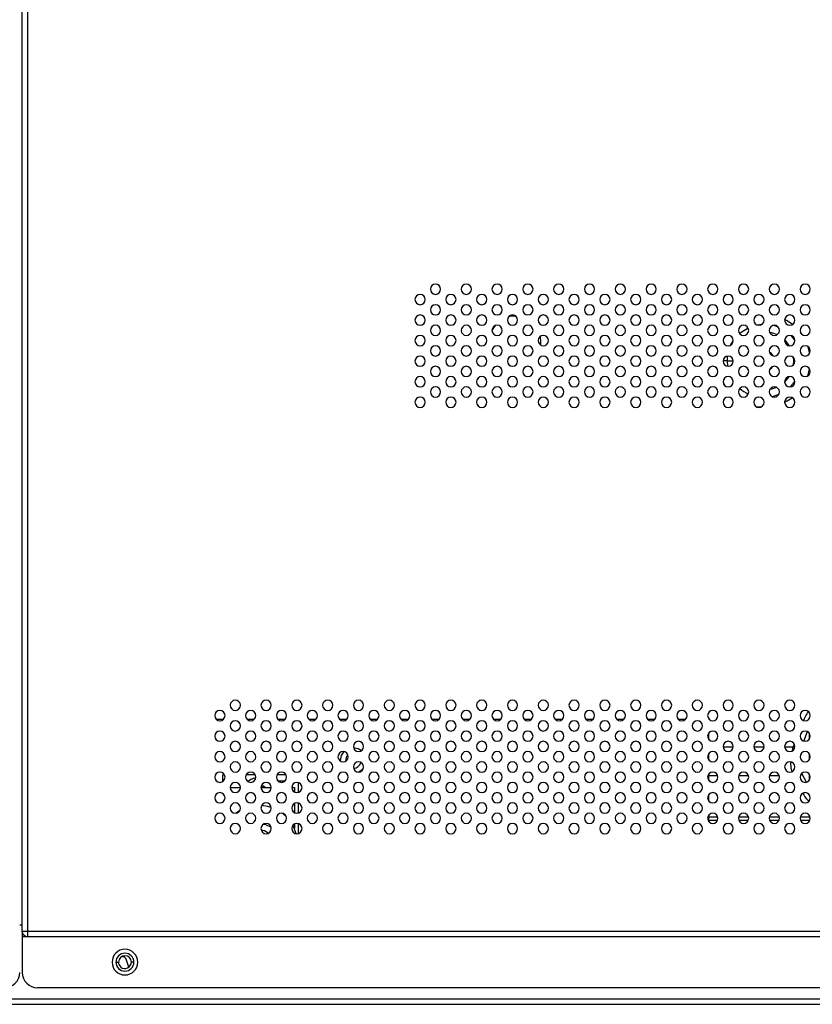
# Model space of a CAD drawing. Header units: millimetres. Extents: x 0 to 1118, y 0 to 864.
# Tile 68 of 256: x 744 to 775, y 350 to 388. Entities that reach past the tile are written whole.
import ezdxf

# ---------------------------------------------------------------- set-up
doc = ezdxf.new("R2010")
doc.units = ezdxf.units.MM
doc.styles.add('SLDTEXTSTYLE3', font='TXT', dxfattribs={"width": 0.75})
doc.dimstyles.new('SLDDIMSTYLE0', dxfattribs={"dimtxt": 4.7625, "dimasz": 3.556, "dimexe": 0, "dimexo": 0.0625, "dimgap": 1.190625, "dimtad": 1, "dimlfac": 5, "dimrnd": 1e-09, "dimzin": 12, "dimdsep": 46, "dimtxsty": 'SLDTEXTSTYLE3', "dimsah": 1, "dimcen": 0.09, "dimadec": 0, "dimazin": 3, "dimtfac": 1, "dimtofl": 0, "dimtmove": 0, "dimatfit": 3, "dimfxl": 1, "dimfrac": 2, "dimtolj": 1, "dimtzin": 12, "dimarcsym": 0})

# ---------------------------------------------------------------- blocks, each defined once
blk = doc.blocks.new('_D_16')
at = {"color": 7, "linetype": 'Continuous', "lineweight": 0}
for p, q in [((745.727, 391.159), (620.46, 391.159)), ((621.46, 350.065), (621.46, 391.159)), ((640.228, 350.065), (620.46, 350.065))]:
    blk.add_line(p, q, dxfattribs=at)
at = {"color": 7, "linetype": 'Continuous', "lineweight": 18}
for points in [[(621.46, 391.159), (621.079, 387.603), (621.841, 387.603)], [(621.46, 350.065), (621.841, 353.621), (621.079, 353.621)]]:
    blk.add_solid(points, dxfattribs=at)
at = {"color": 7, "linetype": 'Continuous', "lineweight": 18, "insert": (615.321, 361.012), "char_height": 4.7625, "attachment_point": 1, "rotation": 90, "style": 'SLDTEXTSTYLE3'}
blk.add_mtext('205.47', dxfattribs=at)

msp = doc.modelspace()

# ---------------------------------------------------------------- linework, layer by layer
at = {"color": 7, "linetype": 'Continuous', "lineweight": 25}
for p, q in [((743.8268, 352.9062), (743.8268, 480.1586)), ((744.0268, 480.1586), (744.0268, 352.9062)), ((764.0346, 375.8596), (764.0123, 376.0702)), ((764.0266, 375.7332), (764.0346, 375.8596)), ((771.1848, 376.047), (771.1328, 375.9546)), ((772.3268, 375.1186), (772.329, 375.0766)), ((771.1273, 374.2931), (771.2164, 374.1395)), ((751.4455, 361.1578), (751.3952, 361.1557)), ((751.6609, 361.1578), (751.4455, 361.1578)), ((752.8609, 361.1578), (752.5928, 361.1578)), ((754.0609, 361.1578), (753.7928, 361.1578)), ((755.2609, 361.1578), (754.9928, 361.1578)), ((756.4609, 361.1578), (756.1928, 361.1578)), ((757.6609, 361.1578), (757.3928, 361.1578)), ((758.8609, 361.1578), (758.5928, 361.1578)), ((760.0609, 361.1578), (759.7928, 361.1578)), ((761.2609, 361.1578), (760.9928, 361.1578)), ((762.4609, 361.1578), (762.1928, 361.1578)), ((763.6609, 361.1578), (763.3928, 361.1578)), ((764.8609, 361.1578), (764.5928, 361.1578)), ((766.0609, 361.1578), (765.7928, 361.1578)), ((767.2609, 361.1578), (766.9928, 361.1578)), ((768.4609, 361.1578), (768.1928, 361.1578)), ((769.6609, 361.1578), (769.3928, 361.1578)), ((770.5748, 360.5578), (770.5703, 360.6307)), ((770.5748, 360.3763), (770.5748, 360.5578)), ((770.5748, 359.5763), (770.5748, 359.8361)), ((756.2275, 359.5326), (756.2268, 359.5586)), ((756.4268, 359.5586), (756.4279, 359.5336)), ((751.6468, 358.7662), (751.6468, 359.0062)), ((751.7, 359.0062), (751.6468, 359.0062)), ((752.9, 359.0062), (752.5536, 359.0062)), ((754.1, 359.0062), (753.7536, 359.0062)), ((770.5748, 358.7763), (770.5748, 359.0361)), ((751.6468, 358.7462), (751.6468, 358.7662)), ((751.9268, 358.5062), (752.3268, 358.5062)), ((752.6092, 358.7444), (752.6368, 358.7662)), ((753.1268, 358.5062), (753.5268, 358.5062)), ((754.3268, 358.5062), (754.4268, 358.5062)), ((754.4268, 358.5062), (754.4268, 358.333)), ((754.5868, 358.3154), (754.5868, 358.697)), ((770.5748, 357.9763), (770.5748, 358.2361)), ((754.4268, 357.8794), (754.4268, 357.533)), ((754.5868, 357.5154), (754.5868, 357.897)), ((752.2954, 357.5986), (752.1607, 357.5091)), ((770.5748, 357.1763), (770.5748, 357.4361)), ((770.9202, 357.3572), (770.5748, 357.3572)), ((772.1202, 357.3572), (771.7334, 357.3572)), ((773.3202, 357.3572), (772.9334, 357.3572)), ((774.5202, 357.3572), (774.1334, 357.3572)), ((754.4268, 357.0794), (754.4268, 356.917)), ((754.5868, 356.7154), (754.5868, 357.097)), ((770.9052, 357.2158), (770.5748, 357.2158)), ((772.1052, 357.2158), (771.7485, 357.2158)), ((773.3052, 357.2158), (772.9485, 357.2158)), ((774.5052, 357.2158), (774.1485, 357.2158)), ((743.8268, 353.1462), (743.7268, 353.1462)), ((744.0268, 352.9062), (743.8268, 352.9062)), ((743.8268, 352.9062), (743.8268, 352.7062)), ((743.8268, 352.7062), (744.0268, 352.7062)), ((743.8268, 352.7062), (743.8268, 351.3062)), ((744.0268, 352.9062), (744.0268, 352.7062)), ((869.4268, 352.9062), (744.0268, 352.9062)), ((744.0268, 352.7062), (869.4268, 352.7062)), ((747.4768, 351.7062), (747.5768, 351.7062)), ((747.7113, 351.9279), (747.7701, 351.9279)), ((747.975, 351.5049), (747.9204, 351.7085)), ((748.1768, 351.7062), (748.0768, 351.7062)), ((869.0268, 350.7062), (744.4268, 350.7062)), ((910.7268, 350.265), (702.7268, 350.265)), ((702.7268, 350.065), (910.7268, 350.065))]:
    msp.add_line(p, q, dxfattribs=at)
at = {"color": 8, "linetype": 'Continuous', "lineweight": 25}
for p, q in [((772.4487, 376.5221), (772.6482, 376.5472)), ((773.0894, 376.5027), (773.2755, 376.4401)), ((771.4379, 375.7399), (771.5266, 375.8976)), ((771.296, 375.1186), (771.1272, 375.1186)), ((771.296, 375.1186), (771.3082, 375.3054)), ((771.3117, 374.9068), (771.296, 375.1186)), ((771.296, 375.1186), (771.5265, 375.1186)), ((773.8679, 375.1186), (773.8559, 374.9535)), ((773.8596, 375.2558), (773.8679, 375.1186)), ((773.9265, 375.1186), (773.8679, 375.1186)), ((771.523, 374.3451), (771.458, 374.4572)), ((773.301, 373.808), (773.0453, 373.7236)), ((772.5967, 373.6936), (772.5048, 373.705)), ((774.2743, 360.3132), (774.4166, 360.685)), ((774.4925, 360.3942), (774.4925, 360.6182)), ((771.1273, 360.0933), (771.5264, 360.0933)), ((772.3273, 360.0933), (772.7264, 360.0933)), ((773.5273, 360.0933), (773.8659, 360.0933)), ((773.8327, 359.9413), (773.8659, 360.0933)), ((773.9053, 360.1964), (773.8659, 360.0933)), ((773.8659, 360.0933), (773.9237, 360.0712)), ((774.4925, 359.5942), (774.4925, 359.8182)), ((770.9189, 358.9619), (770.5748, 358.9619)), ((772.1189, 358.9619), (771.7347, 358.9619)), ((773.3189, 358.9619), (772.9347, 358.9619)), ((774.378, 358.7129), (774.1929, 359.0548)), ((774.4925, 358.7942), (774.4925, 359.0182)), ((751.6468, 358.7662), (751.6697, 358.7662)), ((752.584, 358.7662), (752.6368, 358.7662)), ((753.784, 358.7662), (754.0697, 358.7662)), ((754.3468, 358.5934), (754.3468, 358.5062))]:
    msp.add_line(p, q, dxfattribs=at)
at = {"color": 7, "linetype": 'Continuous', "lineweight": 25, "flags": 128}
for points in [[(763.0493, 376.8644), (762.8866, 376.8543), (762.7701, 376.8305)], [(762.2464, 376.4893), (762.1841, 376.4029), (762.1269, 376.3013)], [(773.8343, 376.5375), (773.6268, 376.6774), (773.5283, 376.7303)], [(774.202, 376.1499), (774.1831, 376.1766), (774.1411, 376.232)], [(773.0766, 375.3126), (773.0097, 375.4014), (772.9318, 375.4621)], [(774.5029, 375.4113), (774.4875, 375.4928), (774.4399, 375.6712)], [(772.9413, 374.7809), (773.0097, 374.8357), (773.0578, 374.8939)], [(774.4295, 374.5346), (774.4875, 374.7443), (774.4996, 374.8069)], [(773.5268, 373.5061), (773.6268, 373.5597), (773.8158, 373.6853)], [(772.4051, 373.3475), (772.5387, 373.3284), (772.6061, 373.3226)], [(756.7326, 360.0585), (756.9182, 360.0205), (757.0446, 359.9446)], [(756.2268, 359.5586), (756.2649, 359.7499), (756.3641, 359.9027)], [(757.1179, 359.2469), (757.0804, 359.205), (756.9409, 359.1067)], [(753.148, 358.5957), (753.2099, 358.5758), (753.3214, 358.5062)], [(753.5253, 357.7312), (753.3906, 357.7686), (753.1519, 357.8032)], [(754.1174, 357.367), (753.9921, 357.479), (753.9607, 357.5033)], [(753.238, 357.0854), (753.304, 357.0671), (753.5198, 356.9586)], [(754.5021, 356.7078), (754.4083, 356.9571), (754.3703, 357.0307)], [(753.4127, 356.7256), (753.2671, 356.8144), (753.1347, 356.8507)]]:
    msp.add_lwpolyline(points, dxfattribs=at)
at = {"color": 8, "linetype": 'Continuous', "lineweight": 25, "flags": 128}
for points in [[(771.7699, 376.1823), (771.8347, 376.2372), (772.1007, 376.4051)], [(772.9382, 376.2399), (773.0222, 376.2208), (773.2369, 376.1393)], [(773.7658, 376.1024), (773.8455, 376.0107), (773.9267, 375.8981)], [(773.5283, 375.9307), (773.5337, 375.9254), (773.7042, 375.7075)], [(773.6872, 374.5023), (773.5337, 374.3117), (773.5268, 374.3049)], [(773.9246, 374.3358), (773.8455, 374.2264), (773.7384, 374.1066)], [(773.2135, 374.0865), (773.0222, 374.0163), (772.9499, 373.9995)], [(753.1313, 358.5482), (753.1908, 358.5296), (753.2371, 358.5062)]]:
    msp.add_lwpolyline(points, dxfattribs=at)
at = {"color": 7, "linetype": 'Continuous', "lineweight": 25}
for centre, radius, start, end in [((759.9268, 377.9062), 0.2, 0, 180), ((761.1268, 377.9062), 0.2, 0, 180), ((762.3268, 377.9062), 0.2, 0, 180), ((763.5268, 377.9062), 0.2, 0, 180), ((764.7268, 377.9062), 0.2, 0, 180), ((765.9268, 377.9062), 0.2, 0, 180), ((767.1268, 377.9062), 0.2, 0, 180), ((768.3268, 377.9062), 0.2, 0, 180), ((769.5268, 377.9062), 0.2, 0, 180), ((770.7268, 377.9062), 0.2, 0, 180), ((771.9268, 377.9062), 0.2, 0, 180), ((773.1268, 377.9062), 0.2, 0, 180), ((774.3268, 377.9062), 0.2, 0, 180), ((759.3268, 377.5062), 0.2, 0, 180), ((759.9268, 377.9062), 0.2, 180, 0), ((760.5268, 377.5062), 0.2, 0, 180), ((761.1268, 377.9062), 0.2, 180, 0), ((761.7268, 377.5062), 0.2, 0, 180), ((762.3268, 377.9062), 0.2, 180, 0), ((762.9268, 377.5062), 0.2, 0, 180), ((763.5268, 377.9062), 0.2, 180, 0), ((764.1268, 377.5062), 0.2, 0, 180), ((764.7268, 377.9062), 0.2, 180, 0), ((765.3268, 377.5062), 0.2, 0, 180), ((765.9268, 377.9062), 0.2, 180, 0), ((766.5268, 377.5062), 0.2, 0, 180), ((767.1268, 377.9062), 0.2, 180, 0), ((767.7268, 377.5062), 0.2, 0, 180), ((768.3268, 377.9062), 0.2, 180, 0), ((768.9268, 377.5062), 0.2, 0, 180), ((769.5268, 377.9062), 0.2, 180, 0), ((770.1268, 377.5062), 0.2, 0, 180), ((770.7268, 377.9062), 0.2, 180, 0), ((771.3268, 377.5062), 0.2, 0, 180), ((771.9268, 377.9062), 0.2, 180, 0), ((772.5268, 377.5062), 0.2, 0, 180), ((773.1268, 377.9062), 0.2, 180, 0), ((773.7268, 377.5062), 0.2, 0, 180), ((774.3268, 377.9062), 0.2, 180, 0), ((759.3268, 377.5062), 0.2, 180, 0), ((759.9268, 377.1062), 0.2, 0, 180), ((760.5268, 377.5062), 0.2, 180, 0), ((761.1268, 377.1062), 0.2, 0, 180), ((761.7268, 377.5062), 0.2, 180, 0), ((762.3268, 377.1062), 0.2, 0, 180), ((762.9268, 377.5062), 0.2, 180, 0), ((763.5268, 377.1062), 0.2, 0, 180), ((764.1268, 377.5062), 0.2, 180, 0), ((764.7268, 377.1062), 0.2, 0, 180), ((765.3268, 377.5062), 0.2, 180, 0), ((765.9268, 377.1062), 0.2, 0, 180), ((766.5268, 377.5062), 0.2, 180, 0), ((767.1268, 377.1062), 0.2, 0, 180), ((767.7268, 377.5062), 0.2, 180, 0), ((768.3268, 377.1062), 0.2, 0, 180), ((768.9268, 377.5062), 0.2, 180, 0), ((769.5268, 377.1062), 0.2, 0, 180), ((770.1268, 377.5062), 0.2, 180, 0), ((770.7268, 377.1062), 0.2, 0, 180), ((771.3268, 377.5062), 0.2, 180, 0), ((771.9268, 377.1062), 0.2, 0, 180), ((772.5268, 377.5062), 0.2, 180, 0), ((773.1268, 377.1062), 0.2, 0, 180), ((773.7268, 377.5062), 0.2, 180, 0), ((774.3268, 377.1062), 0.2, 0, 180), ((759.3268, 376.7062), 0.2, 0, 180), ((759.9268, 377.1062), 0.2, 180, 0), ((760.5268, 376.7062), 0.2, 0, 180), ((761.1268, 377.1062), 0.2, 180, 0), ((761.7268, 376.7062), 0.2, 0, 180), ((762.3268, 377.1062), 0.2, 180, 0), ((762.9268, 376.7062), 0.2, 0, 180), ((763.5268, 377.1062), 0.2, 180, 0), ((764.1268, 376.7062), 0.2, 0, 180), ((764.7268, 377.1062), 0.2, 180, 0), ((765.3268, 376.7062), 0.2, 0, 180), ((765.9268, 377.1062), 0.2, 180, 0), ((766.5268, 376.7062), 0.2, 0, 180), ((767.1268, 377.1062), 0.2, 180, 0), ((767.7268, 376.7062), 0.2, 0, 180), ((768.3268, 377.1062), 0.2, 180, 0), ((768.9268, 376.7062), 0.2, 0, 180), ((769.5268, 377.1062), 0.2, 180, 0), ((770.1268, 376.7062), 0.2, 0, 180), ((770.7268, 377.1062), 0.2, 180, 0), ((771.3268, 376.7062), 0.2, 0, 180), ((771.9268, 377.1062), 0.2, 180, 0), ((772.5268, 376.7062), 0.2, 0, 180), ((773.1268, 377.1062), 0.2, 180, 0), ((773.7268, 376.7062), 0.2, 0, 180), ((774.3268, 377.1062), 0.2, 180, 0), ((759.3268, 376.7062), 0.2, 180, 0), ((759.9268, 376.3062), 0.2, 0, 180), ((760.5268, 376.7062), 0.2, 180, 0), ((761.1268, 376.3062), 0.2, 0, 180), ((761.7268, 376.7062), 0.2, 180, 0), ((762.3268, 376.3062), 0.2, 0, 180), ((762.9268, 376.7062), 0.2, 180, 0), ((763.5268, 376.3062), 0.2, 0, 180), ((764.1268, 376.7062), 0.2, 180, 0), ((764.7268, 376.3062), 0.2, 0, 180), ((765.3268, 376.7062), 0.2, 180, 0), ((765.9268, 376.3062), 0.2, 0, 180), ((766.5268, 376.7062), 0.2, 180, 0), ((767.1268, 376.3062), 0.2, 0, 180), ((767.7268, 376.7062), 0.2, 180, 0), ((768.3268, 376.3062), 0.2, 0, 180), ((768.9268, 376.7062), 0.2, 180, 0), ((769.5268, 376.3062), 0.2, 0, 180), ((770.1268, 376.7062), 0.2, 180, 0), ((770.7268, 376.3062), 0.2, 0, 180), ((771.3268, 376.7062), 0.2, 180, 0), ((771.9268, 376.3062), 0.2, 0, 180), ((772.5268, 376.7062), 0.2, 180, 0), ((773.1268, 376.3062), 0.2, 0, 180), ((773.7268, 376.7062), 0.2, 180, 0), ((774.3268, 376.3062), 0.2, 0, 180), ((759.3268, 375.9062), 0.2, 0, 180), ((759.9268, 376.3062), 0.2, 180, 0), ((760.5268, 375.9062), 0.2, 0, 180), ((761.1268, 376.3062), 0.2, 180, 0), ((761.7268, 375.9062), 0.2, 0, 180), ((762.3268, 376.3062), 0.2, 180, 0), ((762.9268, 375.9062), 0.2, 0, 180), ((763.5268, 376.3062), 0.2, 180, 0), ((764.1268, 375.9062), 0.2, 0, 180), ((764.7268, 376.3062), 0.2, 180, 0), ((765.3268, 375.9062), 0.2, 0, 180), ((765.9268, 376.3062), 0.2, 180, 0), ((766.5268, 375.9062), 0.2, 0, 180), ((767.1268, 376.3062), 0.2, 180, 0), ((767.7268, 375.9062), 0.2, 0, 180), ((768.3268, 376.3062), 0.2, 180, 0), ((768.9268, 375.9062), 0.2, 0, 180), ((769.5268, 376.3062), 0.2, 180, 0), ((770.1268, 375.9062), 0.2, 0, 180), ((770.7268, 376.3062), 0.2, 180, 0), ((771.3268, 375.9062), 0.2, 0, 180), ((771.9268, 376.3062), 0.2, 180, 0), ((772.5268, 375.9062), 0.2, 0, 180), ((773.1268, 376.3062), 0.2, 180, 0), ((773.7268, 375.9062), 0.2, 0, 180), ((774.3268, 376.3062), 0.2, 180, 0), ((759.3268, 375.9062), 0.2, 180, 0), ((760.5268, 375.9062), 0.2, 180, 0), ((761.7268, 375.9062), 0.2, 180, 0), ((762.9268, 375.9062), 0.2, 180, 0), ((764.1268, 375.9062), 0.2, 180, 0), ((765.3268, 375.9062), 0.2, 180, 0), ((766.5268, 375.9062), 0.2, 180, 0), ((767.7268, 375.9062), 0.2, 180, 0), ((768.9268, 375.9062), 0.2, 180, 0), ((770.1268, 375.9062), 0.2, 180, 0), ((771.3268, 375.9062), 0.2, 180, 0), ((772.5268, 375.9062), 0.2, 180, 0), ((773.7268, 375.9062), 0.2, 180, 0), ((759.9268, 375.5062), 0.2, 0, 180), ((759.9268, 375.5062), 0.2, 180, 0), ((761.1268, 375.5062), 0.2, 0, 180), ((761.1268, 375.5062), 0.2, 180, 0), ((762.3268, 375.5062), 0.2, 0, 180), ((762.3268, 375.5062), 0.2, 180, 0), ((763.5268, 375.5062), 0.2, 0, 180), ((763.5268, 375.5062), 0.2, 180, 0), ((764.7268, 375.5062), 0.2, 0, 180), ((764.7268, 375.5062), 0.2, 180, 0), ((765.9268, 375.5062), 0.2, 0, 180), ((765.9268, 375.5062), 0.2, 180, 0), ((767.1268, 375.5062), 0.2, 0, 180), ((767.1268, 375.5062), 0.2, 180, 0), ((768.3268, 375.5062), 0.2, 0, 180), ((768.3268, 375.5062), 0.2, 180, 0), ((769.5268, 375.5062), 0.2, 0, 180), ((769.5268, 375.5062), 0.2, 180, 0), ((770.7268, 375.5062), 0.2, 0, 180), ((770.7268, 375.5062), 0.2, 180, 0), ((771.9268, 375.5062), 0.2, 0, 180), ((771.9268, 375.5062), 0.2, 180, 0), ((773.1268, 375.5062), 0.2, 0, 180), ((773.1268, 375.5062), 0.2, 180, 0), ((774.3268, 375.5062), 0.2, 0, 180), ((774.3268, 375.5062), 0.2, 180, 0), ((759.3268, 375.1062), 0.2, 0, 180), ((759.3268, 375.1062), 0.2, 180, 0), ((760.5268, 375.1062), 0.2, 0, 180), ((760.5268, 375.1062), 0.2, 180, 0), ((761.7268, 375.1062), 0.2, 0, 180), ((761.7268, 375.1062), 0.2, 180, 0), ((762.9268, 375.1062), 0.2, 0, 180), ((762.9268, 375.1062), 0.2, 180, 0), ((764.1268, 375.1062), 0.2, 0, 180), ((764.1268, 375.1062), 0.2, 180, 0), ((765.3268, 375.1062), 0.2, 0, 180), ((765.3268, 375.1062), 0.2, 180, 0), ((766.5268, 375.1062), 0.2, 0, 180), ((766.5268, 375.1062), 0.2, 180, 0), ((767.7268, 375.1062), 0.2, 0, 180), ((767.7268, 375.1062), 0.2, 180, 0), ((768.9268, 375.1062), 0.2, 0, 180), ((768.9268, 375.1062), 0.2, 180, 0), ((770.1268, 375.1062), 0.2, 0, 180), ((770.1268, 375.1062), 0.2, 180, 0), ((771.3268, 375.1062), 0.2, 0, 180), ((771.3268, 375.1062), 0.2, 180, 0), ((772.5268, 375.1062), 0.2, 0, 180), ((772.5268, 375.1062), 0.2, 180, 0), ((773.7268, 375.1062), 0.2, 0, 180), ((773.7268, 375.1062), 0.2, 180, 0), ((759.9268, 374.7062), 0.2, 0, 180), ((759.9268, 374.7062), 0.2, 180, 0), ((761.1268, 374.7062), 0.2, 0, 180), ((761.1268, 374.7062), 0.2, 180, 0), ((762.3268, 374.7062), 0.2, 0, 180), ((762.3268, 374.7062), 0.2, 180, 0), ((763.5268, 374.7062), 0.2, 0, 180), ((763.5268, 374.7062), 0.2, 180, 0), ((764.7268, 374.7062), 0.2, 0, 180), ((764.7268, 374.7062), 0.2, 180, 0), ((765.9268, 374.7062), 0.2, 0, 180), ((765.9268, 374.7062), 0.2, 180, 0), ((767.1268, 374.7062), 0.2, 0, 180), ((767.1268, 374.7062), 0.2, 180, 0), ((768.3268, 374.7062), 0.2, 0, 180), ((768.3268, 374.7062), 0.2, 180, 0), ((769.5268, 374.7062), 0.2, 0, 180), ((769.5268, 374.7062), 0.2, 180, 0), ((770.7268, 374.7062), 0.2, 0, 180), ((770.7268, 374.7062), 0.2, 180, 0), ((771.9268, 374.7062), 0.2, 0, 180), ((771.9268, 374.7062), 0.2, 180, 0), ((773.1268, 374.7062), 0.2, 0, 180), ((773.1268, 374.7062), 0.2, 180, 0), ((774.3268, 374.7062), 0.2, 0, 180), ((774.3268, 374.7062), 0.2, 180, 0), ((759.3268, 374.3062), 0.2, 0, 180), ((759.3268, 374.3062), 0.2, 180, 0), ((760.5268, 374.3062), 0.2, 0, 180), ((760.5268, 374.3062), 0.2, 180, 0), ((761.7268, 374.3062), 0.2, 0, 180), ((761.7268, 374.3062), 0.2, 180, 0), ((762.9268, 374.3062), 0.2, 0, 180), ((762.9268, 374.3062), 0.2, 180, 0), ((764.1268, 374.3062), 0.2, 0, 180), ((764.1268, 374.3062), 0.2, 180, 0), ((765.3268, 374.3062), 0.2, 0, 180), ((765.3268, 374.3062), 0.2, 180, 0), ((766.5268, 374.3062), 0.2, 0, 180), ((766.5268, 374.3062), 0.2, 180, 0), ((767.7268, 374.3062), 0.2, 0, 180), ((767.7268, 374.3062), 0.2, 180, 0), ((768.9268, 374.3062), 0.2, 0, 180), ((768.9268, 374.3062), 0.2, 180, 0), ((770.1268, 374.3062), 0.2, 0, 180), ((770.1268, 374.3062), 0.2, 180, 0), ((771.3268, 374.3062), 0.2, 0, 180), ((771.3268, 374.3062), 0.2, 180, 0), ((772.5268, 374.3062), 0.2, 0, 180), ((772.5268, 374.3062), 0.2, 180, 0), ((773.7268, 374.3062), 0.2, 0, 180), ((773.7268, 374.3062), 0.2, 180, 0), ((759.9268, 373.9062), 0.2, 0, 180), ((759.9268, 373.9062), 0.2, 180, 0), ((761.1268, 373.9062), 0.2, 0, 180), ((761.1268, 373.9062), 0.2, 180, 0), ((762.3268, 373.9062), 0.2, 0, 180), ((762.3268, 373.9062), 0.2, 180, 0), ((763.5268, 373.9062), 0.2, 0, 180), ((763.5268, 373.9062), 0.2, 180, 0), ((764.7268, 373.9062), 0.2, 0, 180), ((764.7268, 373.9062), 0.2, 180, 0), ((765.9268, 373.9062), 0.2, 0, 180), ((765.9268, 373.9062), 0.2, 180, 0), ((767.1268, 373.9062), 0.2, 0, 180), ((767.1268, 373.9062), 0.2, 180, 0), ((768.3268, 373.9062), 0.2, 0, 180), ((768.3268, 373.9062), 0.2, 180, 0), ((769.5268, 373.9062), 0.2, 0, 180), ((769.5268, 373.9062), 0.2, 180, 0), ((770.7268, 373.9062), 0.2, 0, 180), ((770.7268, 373.9062), 0.2, 180, 0), ((771.9268, 373.9062), 0.2, 0, 180), ((771.9268, 373.9062), 0.2, 180, 0), ((773.1268, 373.9062), 0.2, 0, 180), ((773.1268, 373.9062), 0.2, 180, 0), ((774.3268, 373.9062), 0.2, 0, 180), ((774.3268, 373.9062), 0.2, 180, 0), ((759.3268, 373.5062), 0.2, 0, 180), ((759.3268, 373.5062), 0.2, 180, 0), ((760.5268, 373.5062), 0.2, 0, 180), ((760.5268, 373.5062), 0.2, 180, 0), ((761.7268, 373.5062), 0.2, 0, 180), ((761.7268, 373.5062), 0.2, 180, 0), ((762.9268, 373.5062), 0.2, 0, 180), ((762.9268, 373.5062), 0.2, 180, 0), ((764.1268, 373.5062), 0.2, 0, 180), ((764.1268, 373.5062), 0.2, 180, 0), ((765.3268, 373.5062), 0.2, 0, 180), ((765.3268, 373.5062), 0.2, 180, 0), ((766.5268, 373.5062), 0.2, 0, 180), ((766.5268, 373.5062), 0.2, 180, 0), ((767.7268, 373.5062), 0.2, 0, 180), ((767.7268, 373.5062), 0.2, 180, 0), ((768.9268, 373.5062), 0.2, 0, 180), ((768.9268, 373.5062), 0.2, 180, 0), ((770.1268, 373.5062), 0.2, 0, 180), ((770.1268, 373.5062), 0.2, 180, 0), ((771.3268, 373.5062), 0.2, 0, 180), ((771.3268, 373.5062), 0.2, 180, 0), ((772.5268, 373.5062), 0.2, 0, 180), ((772.5268, 373.5062), 0.2, 180, 0), ((773.7268, 373.5062), 0.2, 0, 180), ((773.7268, 373.5062), 0.2, 180, 0), ((752.1268, 361.7062), 0.2, 0, 180), ((753.3268, 361.7062), 0.2, 0, 180), ((754.5268, 361.7062), 0.2, 0, 180), ((755.7268, 361.7062), 0.2, 0, 180), ((756.9268, 361.7062), 0.2, 0, 180), ((758.1268, 361.7062), 0.2, 0, 180), ((759.3268, 361.7062), 0.2, 0, 180), ((760.5268, 361.7062), 0.2, 0, 180), ((761.7268, 361.7062), 0.2, 0, 180), ((762.9268, 361.7062), 0.2, 0, 180), ((764.1268, 361.7062), 0.2, 0, 180), ((765.3268, 361.7062), 0.2, 0, 180), ((766.5268, 361.7062), 0.2, 0, 180), ((767.7268, 361.7062), 0.2, 0, 180), ((768.9268, 361.7062), 0.2, 0, 180), ((770.1268, 361.7062), 0.2, 0, 180), ((771.3268, 361.7062), 0.2, 0, 180), ((772.5268, 361.7062), 0.2, 0, 180), ((773.7268, 361.7062), 0.2, 0, 180), ((752.1268, 361.7062), 0.2, 180, 0), ((753.3268, 361.7062), 0.2, 180, 0), ((754.5268, 361.7062), 0.2, 180, 0), ((755.7268, 361.7062), 0.2, 180, 0), ((756.9268, 361.7062), 0.2, 180, 0), ((758.1268, 361.7062), 0.2, 180, 0), ((759.3268, 361.7062), 0.2, 180, 0), ((760.5268, 361.7062), 0.2, 180, 0), ((761.7268, 361.7062), 0.2, 180, 0), ((762.9268, 361.7062), 0.2, 180, 0), ((764.1268, 361.7062), 0.2, 180, 0), ((765.3268, 361.7062), 0.2, 180, 0), ((766.5268, 361.7062), 0.2, 180, 0), ((767.7268, 361.7062), 0.2, 180, 0), ((768.9268, 361.7062), 0.2, 180, 0), ((770.1268, 361.7062), 0.2, 180, 0), ((771.3268, 361.7062), 0.2, 180, 0), ((772.5268, 361.7062), 0.2, 180, 0), ((773.7268, 361.7062), 0.2, 180, 0), ((751.5268, 361.3062), 0.2, 0, 180), ((751.5268, 361.3062), 0.2, 180, 0), ((752.7268, 361.3062), 0.2, 0, 180), ((752.7268, 361.3062), 0.2, 180, 0), ((753.9268, 361.3062), 0.2, 0, 180), ((753.9268, 361.3062), 0.2, 180, 0), ((755.1268, 361.3062), 0.2, 0, 180), ((755.1268, 361.3062), 0.2, 180, 0), ((756.3268, 361.3062), 0.2, 0, 180), ((756.3268, 361.3062), 0.2, 180, 0), ((757.5268, 361.3062), 0.2, 0, 180), ((757.5268, 361.3062), 0.2, 180, 0), ((758.7268, 361.3062), 0.2, 0, 180), ((758.7268, 361.3062), 0.2, 180, 0), ((759.9268, 361.3062), 0.2, 0, 180), ((759.9268, 361.3062), 0.2, 180, 0), ((761.1268, 361.3062), 0.2, 0, 180), ((761.1268, 361.3062), 0.2, 180, 0), ((762.3268, 361.3062), 0.2, 0, 180), ((762.3268, 361.3062), 0.2, 180, 0), ((763.5268, 361.3062), 0.2, 0, 180), ((763.5268, 361.3062), 0.2, 180, 0), ((764.7268, 361.3062), 0.2, 0, 180), ((764.7268, 361.3062), 0.2, 180, 0), ((765.9268, 361.3062), 0.2, 0, 180), ((765.9268, 361.3062), 0.2, 180, 0), ((767.1268, 361.3062), 0.2, 0, 180), ((767.1268, 361.3062), 0.2, 180, 0), ((768.3268, 361.3062), 0.2, 0, 180), ((768.3268, 361.3062), 0.2, 180, 0), ((769.5268, 361.3062), 0.2, 0, 180), ((769.5268, 361.3062), 0.2, 180, 0), ((770.7268, 361.3062), 0.2, 0, 180), ((770.7268, 361.3062), 0.2, 180, 0), ((771.9268, 361.3062), 0.2, 0, 180), ((771.9268, 361.3062), 0.2, 180, 0), ((773.1268, 361.3062), 0.2, 0, 180), ((773.1268, 361.3062), 0.2, 180, 0), ((774.3268, 361.3062), 0.2, 0, 180), ((774.3268, 361.3062), 0.2, 180, 0), ((752.1268, 360.9062), 0.2, 0, 180), ((752.1268, 360.9062), 0.2, 180, 0), ((753.3268, 360.9062), 0.2, 0, 180), ((753.3268, 360.9062), 0.2, 180, 0), ((754.5268, 360.9062), 0.2, 0, 180), ((754.5268, 360.9062), 0.2, 180, 0), ((755.7268, 360.9062), 0.2, 0, 180), ((755.7268, 360.9062), 0.2, 180, 0), ((756.9268, 360.9062), 0.2, 0, 180), ((756.9268, 360.9062), 0.2, 180, 0), ((758.1268, 360.9062), 0.2, 0, 180), ((758.1268, 360.9062), 0.2, 180, 0), ((759.3268, 360.9062), 0.2, 0, 180), ((759.3268, 360.9062), 0.2, 180, 0), ((760.5268, 360.9062), 0.2, 0, 180), ((760.5268, 360.9062), 0.2, 180, 0), ((761.7268, 360.9062), 0.2, 0, 180), ((761.7268, 360.9062), 0.2, 180, 0), ((762.9268, 360.9062), 0.2, 0, 180), ((762.9268, 360.9062), 0.2, 180, 0), ((764.1268, 360.9062), 0.2, 0, 180), ((764.1268, 360.9062), 0.2, 180, 0), ((765.3268, 360.9062), 0.2, 0, 180), ((765.3268, 360.9062), 0.2, 180, 0), ((766.5268, 360.9062), 0.2, 0, 180), ((766.5268, 360.9062), 0.2, 180, 0), ((767.7268, 360.9062), 0.2, 0, 180), ((767.7268, 360.9062), 0.2, 180, 0), ((768.9268, 360.9062), 0.2, 0, 180), ((768.9268, 360.9062), 0.2, 180, 0), ((770.1268, 360.9062), 0.2, 0, 180), ((770.1268, 360.9062), 0.2, 180, 0), ((771.3268, 360.9062), 0.2, 0, 180), ((771.3268, 360.9062), 0.2, 180, 0), ((772.5268, 360.9062), 0.2, 0, 180), ((772.5268, 360.9062), 0.2, 180, 0), ((773.7268, 360.9062), 0.2, 0, 180), ((773.7268, 360.9062), 0.2, 180, 0), ((751.5268, 360.5062), 0.2, 0, 180), ((751.5268, 360.5062), 0.2, 180, 0), ((752.7268, 360.5062), 0.2, 0, 180), ((752.7268, 360.5062), 0.2, 180, 0), ((753.9268, 360.5062), 0.2, 0, 180), ((753.9268, 360.5062), 0.2, 180, 0), ((755.1268, 360.5062), 0.2, 0, 180), ((755.1268, 360.5062), 0.2, 180, 0), ((756.3268, 360.5062), 0.2, 0, 180), ((756.3268, 360.5062), 0.2, 180, 0), ((757.5268, 360.5062), 0.2, 0, 180), ((757.5268, 360.5062), 0.2, 180, 0), ((758.7268, 360.5062), 0.2, 0, 180), ((758.7268, 360.5062), 0.2, 180, 0), ((759.9268, 360.5062), 0.2, 0, 180), ((759.9268, 360.5062), 0.2, 180, 0), ((761.1268, 360.5062), 0.2, 0, 180), ((761.1268, 360.5062), 0.2, 180, 0), ((762.3268, 360.5062), 0.2, 0, 180), ((762.3268, 360.5062), 0.2, 180, 0), ((763.5268, 360.5062), 0.2, 0, 180), ((763.5268, 360.5062), 0.2, 180, 0), ((764.7268, 360.5062), 0.2, 0, 180), ((764.7268, 360.5062), 0.2, 180, 0), ((765.9268, 360.5062), 0.2, 0, 180), ((765.9268, 360.5062), 0.2, 180, 0), ((767.1268, 360.5062), 0.2, 0, 180), ((767.1268, 360.5062), 0.2, 180, 0), ((768.3268, 360.5062), 0.2, 0, 180), ((768.3268, 360.5062), 0.2, 180, 0), ((769.5268, 360.5062), 0.2, 0, 180), ((769.5268, 360.5062), 0.2, 180, 0), ((770.7268, 360.5062), 0.2, 0, 180), ((770.7268, 360.5062), 0.2, 180, 0), ((771.9268, 360.5062), 0.2, 0, 180), ((771.9268, 360.5062), 0.2, 180, 0), ((773.1268, 360.5062), 0.2, 0, 180), ((773.1268, 360.5062), 0.2, 180, 0), ((774.3268, 360.5062), 0.2, 0, 180), ((774.3268, 360.5062), 0.2, 180, 0), ((752.1268, 360.1062), 0.2, 0, 180), ((752.1268, 360.1062), 0.2, 180, 0), ((753.3268, 360.1062), 0.2, 0, 180), ((753.3268, 360.1062), 0.2, 180, 0), ((754.5268, 360.1062), 0.2, 0, 180), ((754.5268, 360.1062), 0.2, 180, 0), ((755.7268, 360.1062), 0.2, 0, 180), ((755.7268, 360.1062), 0.2, 180, 0), ((756.9268, 360.1062), 0.2, 0, 180), ((756.9268, 360.1062), 0.2, 180, 0), ((758.1268, 360.1062), 0.2, 0, 180), ((758.1268, 360.1062), 0.2, 180, 0), ((759.3268, 360.1062), 0.2, 0, 180), ((759.3268, 360.1062), 0.2, 180, 0), ((760.5268, 360.1062), 0.2, 0, 180), ((760.5268, 360.1062), 0.2, 180, 0), ((761.7268, 360.1062), 0.2, 0, 180), ((761.7268, 360.1062), 0.2, 180, 0), ((762.9268, 360.1062), 0.2, 0, 180), ((762.9268, 360.1062), 0.2, 180, 0), ((764.1268, 360.1062), 0.2, 0, 180), ((764.1268, 360.1062), 0.2, 180, 0), ((765.3268, 360.1062), 0.2, 0, 180), ((765.3268, 360.1062), 0.2, 180, 0), ((766.5268, 360.1062), 0.2, 0, 180), ((766.5268, 360.1062), 0.2, 180, 0), ((767.7268, 360.1062), 0.2, 0, 180), ((767.7268, 360.1062), 0.2, 180, 0), ((768.9268, 360.1062), 0.2, 0, 180), ((768.9268, 360.1062), 0.2, 180, 0), ((770.1268, 360.1062), 0.2, 0, 180), ((770.1268, 360.1062), 0.2, 180, 0), ((771.3268, 360.1062), 0.2, 0, 180), ((771.3268, 360.1062), 0.2, 180, 0), ((772.5268, 360.1062), 0.2, 0, 180), ((772.5268, 360.1062), 0.2, 180, 0), ((773.7268, 360.1062), 0.2, 0, 180), ((773.7268, 360.1062), 0.2, 180, 0), ((751.5268, 359.7062), 0.2, 0, 180), ((751.5268, 359.7062), 0.2, 180, 0), ((752.7268, 359.7062), 0.2, 0, 180), ((752.7268, 359.7062), 0.2, 180, 0), ((753.9268, 359.7062), 0.2, 0, 180), ((753.9268, 359.7062), 0.2, 180, 0), ((755.1268, 359.7062), 0.2, 0, 180), ((755.1268, 359.7062), 0.2, 180, 0), ((756.3268, 359.7062), 0.2, 0, 180), ((756.3268, 359.7062), 0.2, 180, 0), ((756.7268, 359.5586), 0.3, 134.70666, 180), ((757.5268, 359.7062), 0.2, 0, 180), ((757.5268, 359.7062), 0.2, 180, 0), ((758.7268, 359.7062), 0.2, 0, 180), ((758.7268, 359.7062), 0.2, 180, 0), ((759.9268, 359.7062), 0.2, 0, 180), ((759.9268, 359.7062), 0.2, 180, 0), ((761.1268, 359.7062), 0.2, 0, 180), ((761.1268, 359.7062), 0.2, 180, 0), ((762.3268, 359.7062), 0.2, 0, 180), ((762.3268, 359.7062), 0.2, 180, 0), ((763.5268, 359.7062), 0.2, 0, 180), ((763.5268, 359.7062), 0.2, 180, 0), ((764.7268, 359.7062), 0.2, 0, 180), ((764.7268, 359.7062), 0.2, 180, 0), ((765.9268, 359.7062), 0.2, 0, 180), ((765.9268, 359.7062), 0.2, 180, 0), ((767.1268, 359.7062), 0.2, 0, 180), ((767.1268, 359.7062), 0.2, 180, 0), ((768.3268, 359.7062), 0.2, 0, 180), ((768.3268, 359.7062), 0.2, 180, 0), ((769.5268, 359.7062), 0.2, 0, 180), ((769.5268, 359.7062), 0.2, 180, 0), ((770.7268, 359.7062), 0.2, 0, 180), ((770.7268, 359.7062), 0.2, 180, 0), ((771.9268, 359.7062), 0.2, 0, 180), ((771.9268, 359.7062), 0.2, 180, 0), ((773.1268, 359.7062), 0.2, 0, 180), ((773.1268, 359.7062), 0.2, 180, 0), ((774.3268, 359.7062), 0.2, 0, 180), ((774.3268, 359.7062), 0.2, 180, 0), ((752.1268, 359.3062), 0.2, 0, 180), ((752.1268, 359.3062), 0.2, 180, 0), ((753.3268, 359.3062), 0.2, 0, 180), ((753.3268, 359.3062), 0.2, 180, 0), ((754.5268, 359.3062), 0.2, 0, 180), ((754.5268, 359.3062), 0.2, 180, 0), ((755.7268, 359.3062), 0.2, 0, 180), ((755.7268, 359.3062), 0.2, 180, 0), ((756.9268, 359.3062), 0.2, 0, 180), ((756.9268, 359.3062), 0.2, 180, 0), ((756.7268, 359.5586), 0.3, 271.08909, 345.71146), ((758.1268, 359.3062), 0.2, 0, 180), ((758.1268, 359.3062), 0.2, 180, 0), ((759.3268, 359.3062), 0.2, 0, 180), ((759.3268, 359.3062), 0.2, 180, 0), ((760.5268, 359.3062), 0.2, 0, 180), ((760.5268, 359.3062), 0.2, 180, 0), ((761.7268, 359.3062), 0.2, 0, 180), ((761.7268, 359.3062), 0.2, 180, 0), ((762.9268, 359.3062), 0.2, 0, 180), ((762.9268, 359.3062), 0.2, 180, 0), ((764.1268, 359.3062), 0.2, 0, 180), ((764.1268, 359.3062), 0.2, 180, 0), ((765.3268, 359.3062), 0.2, 0, 180), ((765.3268, 359.3062), 0.2, 180, 0), ((766.5268, 359.3062), 0.2, 0, 180), ((766.5268, 359.3062), 0.2, 180, 0), ((767.7268, 359.3062), 0.2, 0, 180), ((767.7268, 359.3062), 0.2, 180, 0), ((768.9268, 359.3062), 0.2, 0, 180), ((768.9268, 359.3062), 0.2, 180, 0), ((770.1268, 359.3062), 0.2, 0, 180), ((770.1268, 359.3062), 0.2, 180, 0), ((771.3268, 359.3062), 0.2, 0, 180), ((771.3268, 359.3062), 0.2, 180, 0), ((772.5268, 359.3062), 0.2, 0, 180), ((772.5268, 359.3062), 0.2, 180, 0), ((773.7268, 359.3062), 0.2, 0, 180), ((773.7268, 359.3062), 0.2, 180, 0), ((751.5268, 358.9062), 0.2, 0, 180), ((751.5268, 358.9062), 0.2, 180, 0), ((752.7268, 358.9062), 0.2, 0, 180), ((752.7268, 358.9062), 0.2, 180, 0), ((753.9268, 358.9062), 0.2, 0, 180), ((753.9268, 358.9062), 0.2, 180, 0), ((755.1268, 358.9062), 0.2, 0, 180), ((755.1268, 358.9062), 0.2, 180, 0), ((756.3268, 358.9062), 0.2, 0, 180), ((756.3268, 358.9062), 0.2, 180, 0), ((757.5268, 358.9062), 0.2, 0, 180), ((757.5268, 358.9062), 0.2, 180, 0), ((758.7268, 358.9062), 0.2, 0, 180), ((758.7268, 358.9062), 0.2, 180, 0), ((759.9268, 358.9062), 0.2, 0, 180), ((759.9268, 358.9062), 0.2, 180, 0), ((761.1268, 358.9062), 0.2, 0, 180), ((761.1268, 358.9062), 0.2, 180, 0), ((762.3268, 358.9062), 0.2, 0, 180), ((762.3268, 358.9062), 0.2, 180, 0), ((763.5268, 358.9062), 0.2, 0, 180), ((763.5268, 358.9062), 0.2, 180, 0), ((764.7268, 358.9062), 0.2, 0, 180), ((764.7268, 358.9062), 0.2, 180, 0), ((765.9268, 358.9062), 0.2, 0, 180), ((765.9268, 358.9062), 0.2, 180, 0), ((767.1268, 358.9062), 0.2, 0, 180), ((767.1268, 358.9062), 0.2, 180, 0), ((768.3268, 358.9062), 0.2, 0, 180), ((768.3268, 358.9062), 0.2, 180, 0), ((769.5268, 358.9062), 0.2, 0, 180), ((769.5268, 358.9062), 0.2, 180, 0), ((770.7268, 358.9062), 0.2, 0, 180), ((770.7268, 358.9062), 0.2, 180, 0), ((771.9268, 358.9062), 0.2, 0, 180), ((771.9268, 358.9062), 0.2, 180, 0), ((773.1268, 358.9062), 0.2, 0, 180), ((773.1268, 358.9062), 0.2, 180, 0), ((774.3268, 358.9062), 0.2, 0, 180), ((774.3268, 358.9062), 0.2, 180, 0), ((752.1268, 358.5062), 0.2, 0, 180), ((752.1268, 358.5062), 0.2, 180, 0), ((753.3268, 358.5062), 0.2, 0, 180), ((753.3268, 358.5062), 0.2, 180, 0), ((754.5268, 358.5062), 0.2, 0, 180), ((754.5268, 358.5062), 0.2, 180, 0), ((755.7268, 358.5062), 0.2, 0, 180), ((755.7268, 358.5062), 0.2, 180, 0), ((756.9268, 358.5062), 0.2, 0, 180), ((756.9268, 358.5062), 0.2, 180, 0), ((758.1268, 358.5062), 0.2, 0, 180), ((758.1268, 358.5062), 0.2, 180, 0), ((759.3268, 358.5062), 0.2, 0, 180), ((759.3268, 358.5062), 0.2, 180, 0), ((760.5268, 358.5062), 0.2, 0, 180), ((760.5268, 358.5062), 0.2, 180, 0), ((761.7268, 358.5062), 0.2, 0, 180), ((761.7268, 358.5062), 0.2, 180, 0), ((762.9268, 358.5062), 0.2, 0, 180), ((762.9268, 358.5062), 0.2, 180, 0), ((764.1268, 358.5062), 0.2, 0, 180), ((764.1268, 358.5062), 0.2, 180, 0), ((765.3268, 358.5062), 0.2, 0, 180), ((765.3268, 358.5062), 0.2, 180, 0), ((766.5268, 358.5062), 0.2, 0, 180), ((766.5268, 358.5062), 0.2, 180, 0), ((767.7268, 358.5062), 0.2, 0, 180), ((767.7268, 358.5062), 0.2, 180, 0), ((768.9268, 358.5062), 0.2, 0, 180), ((768.9268, 358.5062), 0.2, 180, 0), ((770.1268, 358.5062), 0.2, 0, 180), ((770.1268, 358.5062), 0.2, 180, 0), ((771.3268, 358.5062), 0.2, 0, 180), ((771.3268, 358.5062), 0.2, 180, 0), ((772.5268, 358.5062), 0.2, 0, 180), ((772.5268, 358.5062), 0.2, 180, 0), ((773.7268, 358.5062), 0.2, 0, 180), ((773.7268, 358.5062), 0.2, 180, 0), ((751.5268, 358.1062), 0.2, 0, 180), ((751.5268, 358.1062), 0.2, 180, 0), ((752.7268, 358.1062), 0.2, 0, 180), ((752.7268, 358.1062), 0.2, 180, 0), ((753.9268, 358.1062), 0.2, 0, 180), ((753.9268, 358.1062), 0.2, 180, 0), ((755.1268, 358.1062), 0.2, 0, 180), ((755.1268, 358.1062), 0.2, 180, 0), ((756.3268, 358.1062), 0.2, 0, 180), ((756.3268, 358.1062), 0.2, 180, 0), ((757.5268, 358.1062), 0.2, 0, 180), ((757.5268, 358.1062), 0.2, 180, 0), ((758.7268, 358.1062), 0.2, 0, 180), ((758.7268, 358.1062), 0.2, 180, 0), ((759.9268, 358.1062), 0.2, 0, 180), ((759.9268, 358.1062), 0.2, 180, 0), ((761.1268, 358.1062), 0.2, 0, 180), ((761.1268, 358.1062), 0.2, 180, 0), ((762.3268, 358.1062), 0.2, 0, 180), ((762.3268, 358.1062), 0.2, 180, 0), ((763.5268, 358.1062), 0.2, 0, 180), ((763.5268, 358.1062), 0.2, 180, 0), ((764.7268, 358.1062), 0.2, 0, 180), ((764.7268, 358.1062), 0.2, 180, 0), ((765.9268, 358.1062), 0.2, 0, 180), ((765.9268, 358.1062), 0.2, 180, 0), ((767.1268, 358.1062), 0.2, 0, 180), ((767.1268, 358.1062), 0.2, 180, 0), ((768.3268, 358.1062), 0.2, 0, 180), ((768.3268, 358.1062), 0.2, 180, 0), ((769.5268, 358.1062), 0.2, 0, 180), ((769.5268, 358.1062), 0.2, 180, 0), ((770.7268, 358.1062), 0.2, 0, 180), ((770.7268, 358.1062), 0.2, 180, 0), ((771.9268, 358.1062), 0.2, 0, 180), ((771.9268, 358.1062), 0.2, 180, 0), ((773.1268, 358.1062), 0.2, 0, 180), ((773.1268, 358.1062), 0.2, 180, 0), ((774.3268, 358.1062), 0.2, 0, 180), ((774.3268, 358.1062), 0.2, 180, 0), ((752.1268, 357.7062), 0.2, 0, 180), ((752.1268, 357.7062), 0.2, 180, 0), ((753.3268, 357.7062), 0.2, 0, 180), ((753.3268, 357.7062), 0.2, 180, 0), ((754.5268, 357.7062), 0.2, 0, 180), ((754.5268, 357.7062), 0.2, 180, 0), ((755.7268, 357.7062), 0.2, 0, 180), ((755.7268, 357.7062), 0.2, 180, 0), ((756.9268, 357.7062), 0.2, 0, 180), ((756.9268, 357.7062), 0.2, 180, 0), ((758.1268, 357.7062), 0.2, 0, 180), ((758.1268, 357.7062), 0.2, 180, 0), ((759.3268, 357.7062), 0.2, 0, 180), ((759.3268, 357.7062), 0.2, 180, 0), ((760.5268, 357.7062), 0.2, 0, 180), ((760.5268, 357.7062), 0.2, 180, 0), ((761.7268, 357.7062), 0.2, 0, 180), ((761.7268, 357.7062), 0.2, 180, 0), ((762.9268, 357.7062), 0.2, 0, 180), ((762.9268, 357.7062), 0.2, 180, 0), ((764.1268, 357.7062), 0.2, 0, 180), ((764.1268, 357.7062), 0.2, 180, 0), ((765.3268, 357.7062), 0.2, 0, 180), ((765.3268, 357.7062), 0.2, 180, 0), ((766.5268, 357.7062), 0.2, 0, 180), ((766.5268, 357.7062), 0.2, 180, 0), ((767.7268, 357.7062), 0.2, 0, 180), ((767.7268, 357.7062), 0.2, 180, 0), ((768.9268, 357.7062), 0.2, 0, 180), ((768.9268, 357.7062), 0.2, 180, 0), ((770.1268, 357.7062), 0.2, 0, 180), ((770.1268, 357.7062), 0.2, 180, 0), ((771.3268, 357.7062), 0.2, 0, 180), ((771.3268, 357.7062), 0.2, 180, 0), ((772.5268, 357.7062), 0.2, 0, 180), ((772.5268, 357.7062), 0.2, 180, 0), ((773.7268, 357.7062), 0.2, 0, 180), ((773.7268, 357.7062), 0.2, 180, 0), ((751.5268, 357.3062), 0.2, 0, 180), ((751.5268, 357.3062), 0.2, 180, 0), ((752.7268, 357.3062), 0.2, 0, 180), ((752.7268, 357.3062), 0.2, 180, 0), ((753.9268, 357.3062), 0.2, 0, 180), ((753.9268, 357.3062), 0.2, 180, 0), ((755.1268, 357.3062), 0.2, 0, 180), ((755.1268, 357.3062), 0.2, 180, 0), ((756.3268, 357.3062), 0.2, 0, 180), ((756.3268, 357.3062), 0.2, 180, 0), ((757.5268, 357.3062), 0.2, 0, 180), ((757.5268, 357.3062), 0.2, 180, 0), ((758.7268, 357.3062), 0.2, 0, 180), ((758.7268, 357.3062), 0.2, 180, 0), ((759.9268, 357.3062), 0.2, 0, 180), ((759.9268, 357.3062), 0.2, 180, 0), ((761.1268, 357.3062), 0.2, 0, 180), ((761.1268, 357.3062), 0.2, 180, 0), ((762.3268, 357.3062), 0.2, 0, 180), ((762.3268, 357.3062), 0.2, 180, 0), ((763.5268, 357.3062), 0.2, 0, 180), ((763.5268, 357.3062), 0.2, 180, 0), ((764.7268, 357.3062), 0.2, 0, 180), ((764.7268, 357.3062), 0.2, 180, 0), ((765.9268, 357.3062), 0.2, 0, 180), ((765.9268, 357.3062), 0.2, 180, 0), ((767.1268, 357.3062), 0.2, 0, 180), ((767.1268, 357.3062), 0.2, 180, 0), ((768.3268, 357.3062), 0.2, 0, 180), ((768.3268, 357.3062), 0.2, 180, 0), ((769.5268, 357.3062), 0.2, 0, 180), ((769.5268, 357.3062), 0.2, 180, 0), ((770.7268, 357.3062), 0.2, 0, 180), ((770.7268, 357.3062), 0.2, 180, 0), ((771.9268, 357.3062), 0.2, 0, 180), ((771.9268, 357.3062), 0.2, 180, 0), ((773.1268, 357.3062), 0.2, 0, 180), ((773.1268, 357.3062), 0.2, 180, 0), ((774.3268, 357.3062), 0.2, 0, 180), ((774.3268, 357.3062), 0.2, 180, 0), ((752.1268, 356.9062), 0.2, 0, 180), ((753.3268, 356.9062), 0.2, 0, 180), ((754.5268, 356.9062), 0.2, 0, 180), ((755.7268, 356.9062), 0.2, 0, 180), ((756.9268, 356.9062), 0.2, 0, 180), ((758.1268, 356.9062), 0.2, 0, 180), ((759.3268, 356.9062), 0.2, 0, 180), ((760.5268, 356.9062), 0.2, 0, 180), ((761.7268, 356.9062), 0.2, 0, 180), ((762.9268, 356.9062), 0.2, 0, 180), ((764.1268, 356.9062), 0.2, 0, 180), ((765.3268, 356.9062), 0.2, 0, 180), ((766.5268, 356.9062), 0.2, 0, 180), ((767.7268, 356.9062), 0.2, 0, 180), ((768.9268, 356.9062), 0.2, 0, 180), ((770.1268, 356.9062), 0.2, 0, 180), ((771.3268, 356.9062), 0.2, 0, 180), ((772.5268, 356.9062), 0.2, 0, 180), ((773.7268, 356.9062), 0.2, 0, 180), ((752.1268, 356.9062), 0.2, 180, 0), ((753.3268, 356.9062), 0.2, 180, 0), ((754.5268, 356.9062), 0.2, 180, 0), ((755.7268, 356.9062), 0.2, 180, 0), ((756.9268, 356.9062), 0.2, 180, 0), ((758.1268, 356.9062), 0.2, 180, 0), ((759.3268, 356.9062), 0.2, 180, 0), ((760.5268, 356.9062), 0.2, 180, 0), ((761.7268, 356.9062), 0.2, 180, 0), ((762.9268, 356.9062), 0.2, 180, 0), ((764.1268, 356.9062), 0.2, 180, 0), ((765.3268, 356.9062), 0.2, 180, 0), ((766.5268, 356.9062), 0.2, 180, 0), ((767.7268, 356.9062), 0.2, 180, 0), ((768.9268, 356.9062), 0.2, 180, 0), ((770.1268, 356.9062), 0.2, 180, 0), ((771.3268, 356.9062), 0.2, 180, 0), ((772.5268, 356.9062), 0.2, 180, 0), ((773.7268, 356.9062), 0.2, 180, 0), ((744.0268, 352.9062), 0.2, 180, 270), ((747.8268, 351.7062), 0.5, 0, 180), ((747.8268, 351.7062), 0.35, 0, 180), ((747.8268, 351.7062), 0.25, 0, 180), ((747.5341, 351.605), 0.4, 15, 57.76177), ((747.8268, 351.7062), 0.5, 180, 0), ((747.8268, 351.7062), 0.35, 180, 0), ((747.8268, 351.7062), 0.25, 180, 229.09091), ((747.8268, 351.7062), 0.25, 229.09091, 0), ((743.1268, 351.3062), 0.6, 270, 0), ((744.4268, 351.3062), 0.6, 180, 270)]:
    msp.add_arc(centre, radius, start, end, dxfattribs=at)
at = {"color": 8, "linetype": 'Continuous', "lineweight": 25}
msp.add_arc((772.7268, 375.1186), 1.4309, 228.67126, 244.4879, dxfattribs=at)
for points, knots in [([(774.4477, 361.4606), (774.4196, 361.4204), (774.3454, 361.3143), (774.2974, 361.1938), (774.2675, 361.1188)], [0, 0, 0, 0, 0.3786924, 1, 1, 1, 1]), ([(773.8181, 359.132), (773.8109, 359.1563), (773.7805, 359.2579), (773.7669, 359.3866), (773.7752, 359.4911), (773.7756, 359.4961)], [0, 0, 0, 0, 0.230308, 0.9628896, 1, 1, 1, 1]), ([(774.2392, 358.2829), (774.2873, 358.1921), (774.3467, 358.0803), (774.4521, 357.9886), (774.472, 357.9713)], [0, 0, 0, 0, 0.8113712, 1, 1, 1, 1])]:
    msp.add_open_spline(points, degree=3, knots=knots, dxfattribs=at)
at = {"color": 7, "linetype": 'Continuous', "lineweight": 25}
msp.add_open_spline([(752.6368, 358.7662), (752.6981, 358.8078), (752.7863, 358.8675), (752.8905, 358.8799), (752.9223, 358.8837)], degree=3, knots=[0, 0, 0, 0, 0.6958656, 1, 1, 1, 1], dxfattribs=at)

# ---------------------------------------------------------------- dimensions: what is measured, and where the dimension line sits
at = {"color": 7, "linetype": 'Continuous', "lineweight": 18}
dim = msp.add_linear_dim(base=(621.4604, 391.1586), p1=(641.2276, 350.065), p2=(746.7268, 391.1586), angle=90, dimstyle='SLDDIMSTYLE0', dxfattribs=at)
dim.commit()
dim.dimension.update_dxf_attribs({"geometry": '_D_16', "text_midpoint": (621.4604, 370.6872), "dimtype": 160})

doc.saveas('drawing.dxf')
